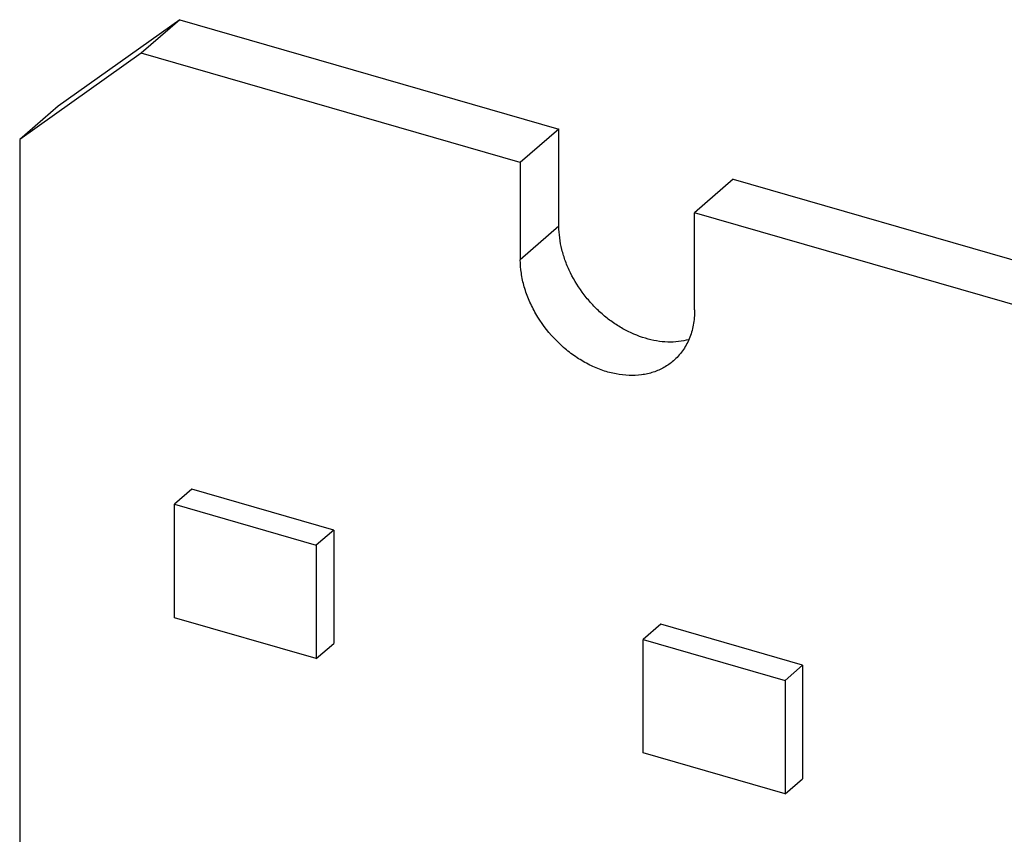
# Model space of a CAD drawing. Header units: millimetres. Extents: x 0 to 210, y 0 to 297.
# Tile 21 of 49: x 54.41 to 57.91, y 236.11 to 239.01. Entities that reach past the tile are written whole.
import ezdxf

# ---------------------------------------------------------------- set-up
doc = ezdxf.new("R2010")
doc.units = ezdxf.units.MM
doc.header["$LTSCALE"] = 19.36
doc.layers.get('0').update_dxf_attribs({"linetype": 'CONTINUOUS'})

msp = doc.modelspace()

# ---------------------------------------------------------------- linework, layer by layer
at = {"color": 7, "linetype": 'Continuous'}
for p, q in [((54.9773, 239.0084), (54.5443, 238.7004)), ((54.9773, 239.0084), (54.8398, 238.8894)), ((54.9773, 239.0084), (56.3268, 238.6189)), ((54.8398, 238.8894), (54.4068, 238.5814)), ((56.1893, 238.4998), (54.8398, 238.8894)), ((54.5443, 238.7004), (54.4068, 238.5814)), ((56.3268, 238.6189), (56.1893, 238.4998)), ((56.3268, 238.2725), (56.3268, 238.6189)), ((54.4068, 238.5814), (54.4068, 236.0411)), ((56.1893, 238.4998), (56.1893, 238.1534)), ((56.9475, 238.4397), (56.81, 238.3206)), ((56.9475, 238.4397), (74.3683, 233.4107)), ((56.81, 237.9742), (56.81, 238.3206)), ((74.2308, 233.2917), (56.81, 238.3206)), ((55.0202, 237.3362), (54.9577, 237.2821)), ((55.5254, 237.1904), (55.0202, 237.3362)), ((54.9577, 236.878), (54.9577, 237.2821)), ((54.9577, 237.2821), (55.4629, 237.1363)), ((55.5254, 237.1904), (55.4629, 237.1363)), ((55.5254, 237.1904), (55.5254, 236.7863)), ((55.4629, 237.1363), (55.4629, 236.7321)), ((55.4629, 236.7321), (54.9577, 236.878)), ((56.689, 236.8545), (56.6265, 236.8004)), ((57.1942, 236.7087), (56.689, 236.8545)), ((55.4629, 236.7321), (55.5254, 236.7863)), ((56.6265, 236.3962), (56.6265, 236.8004)), ((56.6265, 236.8004), (57.1317, 236.6545)), ((57.1942, 236.7087), (57.1317, 236.6545)), ((57.1942, 236.7087), (57.1942, 236.3045)), ((57.1317, 236.6545), (57.1317, 236.2504)), ((57.1317, 236.2504), (56.6265, 236.3962)), ((57.1317, 236.2504), (57.1942, 236.3045))]:
    msp.add_line(p, q, dxfattribs=at)
at = {"color": 9, "linetype": 'Continuous'}
msp.add_line((56.3268, 238.2725), (56.1893, 238.1534), dxfattribs=at)
at = {"color": 7, "linetype": 'Continuous'}
for points, knots in [([(56.7891, 237.8685), (56.7772, 237.8652), (56.7524, 237.8605), (56.7138, 237.8592), (56.6741, 237.8632), (56.6194, 237.8761), (56.5659, 237.8994), (56.5158, 237.9313), (56.4798, 237.9598), (56.4464, 237.9921), (56.4063, 238.0391), (56.3735, 238.0915), (56.3496, 238.147), (56.3366, 238.1889), (56.3287, 238.2308), (56.3268, 238.2588), (56.3268, 238.2725)], [0, 0, 0, 0, 0.053509, 0.10894, 0.166502, 0.226245, 0.351582, 0.416833, 0.483233, 0.550327, 0.617627, 0.75071, 0.815725, 0.879131, 0.940622, 1, 1, 1, 1]), ([(56.7342, 237.7929), (56.7291, 237.7885), (56.7183, 237.7801), (56.7009, 237.7691), (56.6824, 237.7599), (56.6628, 237.7524), (56.6423, 237.7467), (56.6135, 237.7415), (56.5757, 237.7398), (56.5292, 237.7452), (56.4821, 237.7579), (56.4355, 237.7775), (56.3903, 237.8037), (56.3477, 237.8358), (56.2955, 237.8854), (56.2521, 237.9435), (56.2201, 238.007), (56.2026, 238.0557), (56.1919, 238.1046), (56.1893, 238.1374), (56.1893, 238.1534)], [0, 0, 0, 0, 0.025929, 0.051974, 0.078244, 0.104844, 0.131865, 0.159386, 0.21611, 0.275382, 0.337254, 0.401547, 0.467894, 0.535779, 0.604584, 0.742009, 0.809498, 0.875285, 0.938891, 1, 1, 1, 1]), ([(56.81, 237.9742), (56.81, 237.9651), (56.8092, 237.9471), (56.8055, 237.9207), (56.7994, 237.8954), (56.7909, 237.8715), (56.7801, 237.849), (56.767, 237.8283), (56.7518, 237.8094), (56.7403, 237.7982), (56.7342, 237.7929)], [0, 0, 0, 0, 0.134835, 0.266214, 0.394314, 0.519433, 0.641989, 0.76251, 0.881617, 1, 1, 1, 1])]:
    msp.add_open_spline(points, degree=3, knots=knots, dxfattribs=at)

doc.saveas('drawing.dxf')
